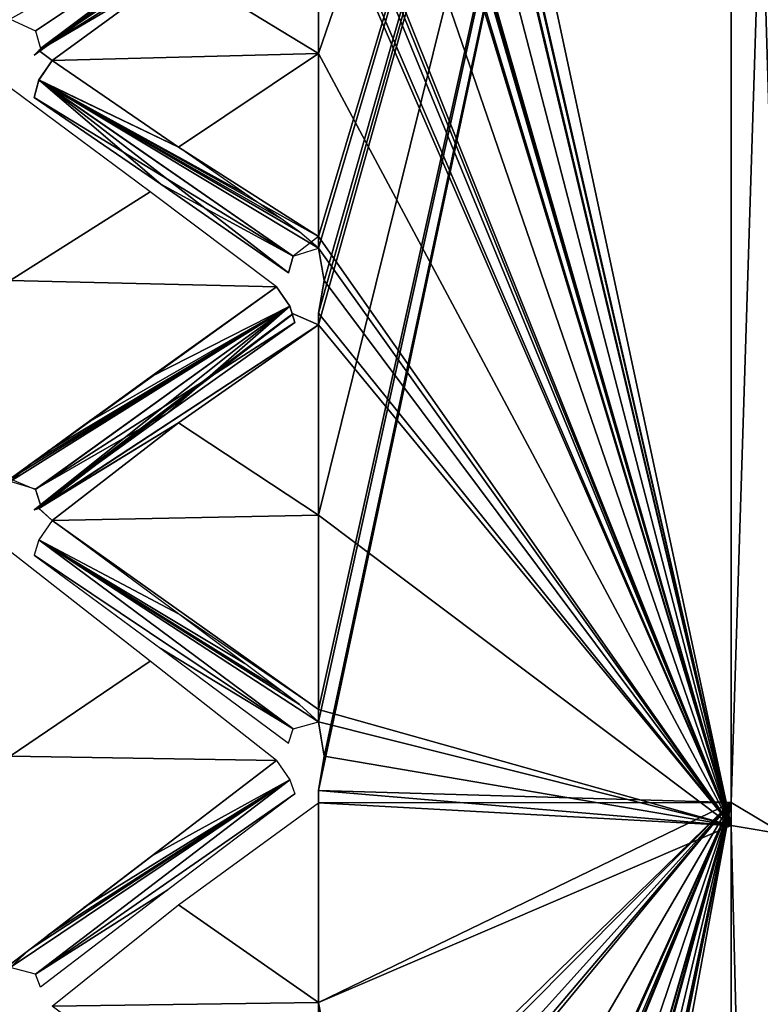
# Model space of a CAD drawing. Header units: inches. Extents: x -9.7 to 9.7, y -2.2 to 4.3.
# Tile 23 of 159: x -9.347 to -9.112, y -0.382 to -0.069. Entities that reach past the tile are written whole.
import ezdxf

# ---------------------------------------------------------------- set-up
doc = ezdxf.new("R2010")
doc.units = ezdxf.units.IN
doc.header["$LTSCALE"] = 81.481481
doc.header["$MEASUREMENT"] = 0
for name, color, linetype in [('12453', 7, 'CONTINUOUS'), ('12454', 7, 'CONTINUOUS'), ('12455', 7, 'CONTINUOUS'), ('12456', 7, 'CONTINUOUS'), ('12469', 7, 'CONTINUOUS'), ('12470', 7, 'CONTINUOUS'), ('12471', 7, 'CONTINUOUS'), ('12491', 7, 'CONTINUOUS'), ('12492', 7, 'CONTINUOUS'), ('12493', 7, 'CONTINUOUS'), ('12546', 7, 'CONTINUOUS'), ('12547', 7, 'CONTINUOUS'), ('12548', 7, 'CONTINUOUS'), ('12549', 7, 'CONTINUOUS'), ('12753', 7, 'CONTINUOUS'), ('12754', 7, 'CONTINUOUS'), ('12756', 7, 'CONTINUOUS'), ('12757', 7, 'CONTINUOUS'), ('12758', 7, 'CONTINUOUS'), ('12893', 7, 'CONTINUOUS'), ('12894', 7, 'CONTINUOUS'), ('12921', 7, 'CONTINUOUS'), ('12922', 7, 'CONTINUOUS'), ('13008', 7, 'CONTINUOUS'), ('13009', 7, 'CONTINUOUS')]:
    doc.layers.add(name, color=color, linetype=linetype)

msp = doc.modelspace()

# ---------------------------------------------------------------- linework, layer by layer
at = {"layer": '12453', "linetype": 'Continuous'}
for points in [[(-9.12095, -0.3179, 8.56133), (-9.102, 0.28157, 8.10278), (-9.12095, 0.30163, 8.10944), (-9.12095, -0.3179, 8.56133)], [(-9.102, -0.32925, 8.54398), (-9.102, 0.28157, 8.10278), (-9.12095, -0.3179, 8.56133), (-9.102, -0.32925, 8.54398)], [(-9.12095, -1.08472, 8.56372), (-9.102, -0.32925, 8.54398), (-9.12095, -0.3179, 8.56133), (-9.12095, -1.08472, 8.56372)], [(-9.102, -1.08152, 8.54371), (-9.102, -0.32925, 8.54398), (-9.12095, -1.08472, 8.56372), (-9.102, -1.08152, 8.54371)]]:
    msp.add_3dface(points, dxfattribs=at)
at = {"layer": '12454', "linetype": 'Continuous'}
for points in [[(-9.102, 0.28021, 6.65532), (-9.102, -0.32848, 6.21629), (-9.12095, 0.29706, 6.6443), (-9.102, 0.28021, 6.65532)], [(-9.12095, 0.29706, 6.6443), (-9.102, -0.32848, 6.21629), (-9.12095, -0.32528, 6.19628), (-9.12095, 0.29706, 6.6443)], [(-9.102, -0.32848, 6.21629), (-9.102, -1.08075, 6.21602), (-9.12095, -0.32528, 6.19628), (-9.102, -0.32848, 6.21629)], [(-9.12095, -0.32528, 6.19628), (-9.102, -1.08075, 6.21602), (-9.12095, -1.0921, 6.19867), (-9.12095, -0.32528, 6.19628)]]:
    msp.add_3dface(points, dxfattribs=at)
at = {"layer": '12455', "linetype": 'Continuous'}
for points in [[(-9.12095, 0.29706, 6.6443), (-9.12095, -0.32528, 6.19628), (-9.252, 0.28669, 6.61905), (-9.12095, 0.29706, 6.6443)], [(-9.252, 0.28669, 6.61905), (-9.12095, -0.32528, 6.19628), (-9.252, 0.24506, 6.56766), (-9.252, 0.28669, 6.61905)], [(-9.252, 0.24506, 6.56766), (-9.12095, -0.32528, 6.19628), (-9.25097, 0.23889, 6.56059), (-9.252, 0.24506, 6.56766)], [(-9.25097, 0.23889, 6.56059), (-9.12095, -0.32528, 6.19628), (-9.25029, 0.23474, 6.55588), (-9.25097, 0.23889, 6.56059)], [(-9.25029, 0.23474, 6.55588), (-9.12095, -0.32528, 6.19628), (-9.252, 0.22717, 6.54719), (-9.25029, 0.23474, 6.55588)], [(-9.252, 0.22717, 6.54719), (-9.12095, -0.32528, 6.19628), (-9.252, 0.22439, 6.5441), (-9.252, 0.22717, 6.54719)], [(-9.252, 0.22439, 6.5441), (-9.12095, -0.32528, 6.19628), (-9.252, 0.17888, 6.49612), (-9.252, 0.22439, 6.5441)], [(-9.252, 0.17888, 6.49612), (-9.12095, -0.32528, 6.19628), (-9.252, 0.1309, 6.45061), (-9.252, 0.17888, 6.49612)], [(-9.252, 0.1309, 6.45061), (-9.12095, -0.32528, 6.19628), (-9.252, 0.12781, 6.44783), (-9.252, 0.1309, 6.45061)], [(-9.252, 0.12781, 6.44783), (-9.12095, -0.32528, 6.19628), (-9.25029, 0.11913, 6.44027), (-9.252, 0.12781, 6.44783)], [(-9.25029, 0.11913, 6.44027), (-9.12095, -0.32528, 6.19628), (-9.252, 0.11049, 6.43265), (-9.25029, 0.11913, 6.44027)], [(-9.252, 0.11049, 6.43265), (-9.12095, -0.32528, 6.19628), (-9.252, 0.10734, 6.42994), (-9.252, 0.11049, 6.43265)], [(-9.252, 0.10734, 6.42994), (-9.12095, -0.32528, 6.19628), (-9.252, 0.05595, 6.38831), (-9.252, 0.10734, 6.42994)], [(-9.252, 0.05595, 6.38831), (-9.12095, -0.32528, 6.19628), (-9.252, 0.00244, 6.34945), (-9.252, 0.05595, 6.38831)], [(-9.252, 0.00244, 6.34945), (-9.12095, -0.32528, 6.19628), (-9.252, -0.00099, 6.34711), (-9.252, 0.00244, 6.34945)], [(-9.252, -0.00099, 6.34711), (-9.12095, -0.32528, 6.19628), (-9.25029, -0.01058, 6.34074), (-9.252, -0.00099, 6.34711)], [(-9.25029, -0.01058, 6.34074), (-9.12095, -0.32528, 6.19628), (-9.252, -0.02014, 6.33431), (-9.25029, -0.01058, 6.34074)], [(-9.252, -0.02014, 6.33431), (-9.12095, -0.32528, 6.19628), (-9.252, -0.02362, 6.33204), (-9.252, -0.02014, 6.33431)], [(-9.252, -0.02362, 6.33204), (-9.12095, -0.32528, 6.19628), (-9.252, -0.08, 6.29747), (-9.252, -0.02362, 6.33204)], [(-9.252, -0.08, 6.29747), (-9.12095, -0.32528, 6.19628), (-9.252, -0.13813, 6.26593), (-9.252, -0.08, 6.29747)], [(-9.252, -0.13813, 6.26593), (-9.12095, -0.32528, 6.19628), (-9.252, -0.14183, 6.26405), (-9.252, -0.13813, 6.26593)], [(-9.252, -0.14183, 6.26405), (-9.12095, -0.32528, 6.19628), (-9.25029, -0.15217, 6.25899), (-9.252, -0.14183, 6.26405)], [(-9.25029, -0.15217, 6.25899), (-9.12095, -0.32528, 6.19628), (-9.252, -0.16249, 6.25386), (-9.25029, -0.15217, 6.25899)], [(-9.252, -0.16249, 6.25386), (-9.12095, -0.32528, 6.19628), (-9.252, -0.16624, 6.25207), (-9.252, -0.16249, 6.25386)], [(-9.252, -0.16624, 6.25207), (-9.12095, -0.32528, 6.19628), (-9.252, -0.22665, 6.22515), (-9.252, -0.16624, 6.25207)], [(-9.252, -0.22665, 6.22515), (-9.12095, -0.32528, 6.19628), (-9.252, -0.28839, 6.20147), (-9.252, -0.22665, 6.22515)], [(-9.252, -0.28839, 6.20147), (-9.12095, -0.32528, 6.19628), (-9.252, -0.29231, 6.20009), (-9.252, -0.28839, 6.20147)], [(-9.252, -0.29231, 6.20009), (-9.12095, -0.32528, 6.19628), (-9.25029, -0.30322, 6.19643), (-9.252, -0.29231, 6.20009)], [(-9.25029, -0.30322, 6.19643), (-9.12095, -0.32528, 6.19628), (-9.252, -0.31412, 6.19269), (-9.25029, -0.30322, 6.19643)], [(-9.252, -0.31412, 6.19269), (-9.12095, -0.32528, 6.19628), (-9.252, -0.31807, 6.19139), (-9.252, -0.31412, 6.19269)], [(-9.252, -0.31807, 6.19139), (-9.12095, -0.32528, 6.19628), (-9.252, -0.38148, 6.17259), (-9.252, -0.31807, 6.19139)], [(-9.12095, -0.32528, 6.19628), (-9.12095, -1.0921, 6.19867), (-9.252, -0.38148, 6.17259), (-9.12095, -0.32528, 6.19628)], [(-9.252, -0.38148, 6.17259), (-9.12095, -1.0921, 6.19867), (-9.252, -0.44579, 6.15717), (-9.252, -0.38148, 6.17259)]]:
    msp.add_3dface(points, dxfattribs=at)
at = {"layer": '12456', "linetype": 'Continuous'}
for points in [[(-9.12095, -0.3179, 8.56133), (-9.12095, 0.30163, 8.10944), (-9.252, -0.31412, 8.56731), (-9.12095, -0.3179, 8.56133)], [(-9.252, -0.31412, 8.56731), (-9.12095, 0.30163, 8.10944), (-9.25029, -0.3033, 8.5636), (-9.252, -0.31412, 8.56731)], [(-9.25029, -0.3033, 8.5636), (-9.12095, 0.30163, 8.10944), (-9.252, -0.29231, 8.55991), (-9.25029, -0.3033, 8.5636)], [(-9.252, -0.29231, 8.55991), (-9.12095, 0.30163, 8.10944), (-9.252, -0.28839, 8.55853), (-9.252, -0.29231, 8.55991)], [(-9.252, -0.28839, 8.55853), (-9.12095, 0.30163, 8.10944), (-9.252, -0.22665, 8.53485), (-9.252, -0.28839, 8.55853)], [(-9.252, -0.22665, 8.53485), (-9.12095, 0.30163, 8.10944), (-9.252, -0.16624, 8.50793), (-9.252, -0.22665, 8.53485)], [(-9.252, -0.16624, 8.50793), (-9.12095, 0.30163, 8.10944), (-9.252, -0.16249, 8.50614), (-9.252, -0.16624, 8.50793)], [(-9.252, -0.16249, 8.50614), (-9.12095, 0.30163, 8.10944), (-9.25029, -0.15224, 8.50104), (-9.252, -0.16249, 8.50614)], [(-9.25029, -0.15224, 8.50104), (-9.12095, 0.30163, 8.10944), (-9.252, -0.14183, 8.49595), (-9.25029, -0.15224, 8.50104)], [(-9.252, -0.14183, 8.49595), (-9.12095, 0.30163, 8.10944), (-9.252, -0.13813, 8.49407), (-9.252, -0.14183, 8.49595)], [(-9.252, -0.13813, 8.49407), (-9.12095, 0.30163, 8.10944), (-9.252, -0.08, 8.46253), (-9.252, -0.13813, 8.49407)], [(-9.252, -0.08, 8.46253), (-9.12095, 0.30163, 8.10944), (-9.252, -0.02362, 8.42796), (-9.252, -0.08, 8.46253)], [(-9.252, -0.31807, 8.56861), (-9.12095, -0.3179, 8.56133), (-9.252, -0.31412, 8.56731), (-9.252, -0.31807, 8.56861)], [(-9.12095, -1.08472, 8.56372), (-9.12095, -0.3179, 8.56133), (-9.252, -1.02852, 8.58741), (-9.12095, -1.08472, 8.56372)], [(-9.252, -1.02852, 8.58741), (-9.12095, -0.3179, 8.56133), (-9.252, -0.96421, 8.60283), (-9.252, -1.02852, 8.58741)], [(-9.252, -0.96421, 8.60283), (-9.12095, -0.3179, 8.56133), (-9.252, -0.96015, 8.60368), (-9.252, -0.96421, 8.60283)], [(-9.252, -0.96015, 8.60368), (-9.12095, -0.3179, 8.56133), (-9.25029, -0.94891, 8.60588), (-9.252, -0.96015, 8.60368)], [(-9.25029, -0.94891, 8.60588), (-9.12095, -0.3179, 8.56133), (-9.252, -0.93756, 8.60818), (-9.25029, -0.94891, 8.60588)], [(-9.252, -0.93756, 8.60818), (-9.12095, -0.3179, 8.56133), (-9.252, -0.93347, 8.60894), (-9.252, -0.93756, 8.60818)], [(-9.252, -0.93347, 8.60894), (-9.12095, -0.3179, 8.56133), (-9.252, -0.86816, 8.61931), (-9.252, -0.93347, 8.60894)], [(-9.252, -0.86816, 8.61931), (-9.12095, -0.3179, 8.56133), (-9.252, -0.80238, 8.6262), (-9.252, -0.86816, 8.61931)], [(-9.252, -0.80238, 8.6262), (-9.12095, -0.3179, 8.56133), (-9.252, -0.79824, 8.62652), (-9.252, -0.80238, 8.6262)], [(-9.252, -0.79824, 8.62652), (-9.12095, -0.3179, 8.56133), (-9.25029, -0.78676, 8.62723), (-9.252, -0.79824, 8.62652)], [(-9.25029, -0.78676, 8.62723), (-9.12095, -0.3179, 8.56133), (-9.252, -0.77526, 8.62802), (-9.25029, -0.78676, 8.62723)], [(-9.252, -0.77526, 8.62802), (-9.12095, -0.3179, 8.56133), (-9.252, -0.77111, 8.62825), (-9.252, -0.77526, 8.62802)], [(-9.252, -0.77111, 8.62825), (-9.12095, -0.3179, 8.56133), (-9.252, -0.705, 8.63), (-9.252, -0.77111, 8.62825)], [(-9.252, -0.705, 8.63), (-9.12095, -0.3179, 8.56133), (-9.252, -0.63889, 8.62825), (-9.252, -0.705, 8.63)], [(-9.252, -0.63889, 8.62825), (-9.12095, -0.3179, 8.56133), (-9.252, -0.63474, 8.62802), (-9.252, -0.63889, 8.62825)], [(-9.252, -0.63474, 8.62802), (-9.12095, -0.3179, 8.56133), (-9.25029, -0.62332, 8.62724), (-9.252, -0.63474, 8.62802)], [(-9.25029, -0.62332, 8.62724), (-9.12095, -0.3179, 8.56133), (-9.252, -0.61176, 8.62652), (-9.25029, -0.62332, 8.62724)], [(-9.252, -0.61176, 8.62652), (-9.12095, -0.3179, 8.56133), (-9.252, -0.60762, 8.6262), (-9.252, -0.61176, 8.62652)], [(-9.252, -0.60762, 8.6262), (-9.12095, -0.3179, 8.56133), (-9.252, -0.54184, 8.61931), (-9.252, -0.60762, 8.6262)], [(-9.252, -0.54184, 8.61931), (-9.12095, -0.3179, 8.56133), (-9.252, -0.47652, 8.60894), (-9.252, -0.54184, 8.61931)], [(-9.252, -0.47652, 8.60894), (-9.12095, -0.3179, 8.56133), (-9.252, -0.47244, 8.60818), (-9.252, -0.47652, 8.60894)], [(-9.252, -0.47244, 8.60818), (-9.12095, -0.3179, 8.56133), (-9.25029, -0.46122, 8.60591), (-9.252, -0.47244, 8.60818)], [(-9.25029, -0.46122, 8.60591), (-9.12095, -0.3179, 8.56133), (-9.252, -0.44985, 8.60368), (-9.25029, -0.46122, 8.60591)], [(-9.252, -0.44985, 8.60368), (-9.12095, -0.3179, 8.56133), (-9.252, -0.44579, 8.60283), (-9.252, -0.44985, 8.60368)], [(-9.252, -0.44579, 8.60283), (-9.12095, -0.3179, 8.56133), (-9.252, -0.38148, 8.58741), (-9.252, -0.44579, 8.60283)], [(-9.252, -0.38148, 8.58741), (-9.12095, -0.3179, 8.56133), (-9.252, -0.31807, 8.56861), (-9.252, -0.38148, 8.58741)]]:
    msp.add_3dface(points, dxfattribs=at)
at = {"layer": '12469', "linetype": 'Continuous'}
for points in [[(-9.252, -0.02362, 6.33204), (-9.252, -0.08, 6.29747), (-9.29648, -0.05295, 6.31628), (-9.252, -0.02362, 6.33204)], [(-9.29648, -0.05295, 6.31628), (-9.252, -0.08, 6.29747), (-9.33663, -0.08222, 6.30131), (-9.29648, -0.05295, 6.31628)], [(-9.33663, -0.08222, 6.30131), (-9.252, -0.08, 6.29747), (-9.29648, -0.10981, 6.28345), (-9.33663, -0.08222, 6.30131)], [(-9.252, -0.08, 6.29747), (-9.252, -0.13813, 6.26593), (-9.29648, -0.10981, 6.28345), (-9.252, -0.08, 6.29747)]]:
    msp.add_3dface(points, dxfattribs=at)
at = {"layer": '12470', "linetype": 'Continuous'}
for points in [[(-9.252, -0.16624, 6.25207), (-9.252, -0.22665, 6.22515), (-9.29648, -0.19737, 6.24027), (-9.252, -0.16624, 6.25207)], [(-9.29648, -0.19737, 6.24027), (-9.252, -0.22665, 6.22515), (-9.33663, -0.22834, 6.22925), (-9.29648, -0.19737, 6.24027)], [(-9.252, -0.22665, 6.22515), (-9.252, -0.28839, 6.20147), (-9.33663, -0.22834, 6.22925), (-9.252, -0.22665, 6.22515)], [(-9.33663, -0.22834, 6.22925), (-9.252, -0.28839, 6.20147), (-9.29648, -0.25804, 6.21514), (-9.33663, -0.22834, 6.22925)]]:
    msp.add_3dface(points, dxfattribs=at)
at = {"layer": '12471', "linetype": 'Continuous'}
for points in [[(-9.252, -0.31807, 6.19139), (-9.252, -0.38148, 6.17259), (-9.29648, -0.35048, 6.18376), (-9.252, -0.31807, 6.19139)], [(-9.29648, -0.35048, 6.18376), (-9.252, -0.38148, 6.17259), (-9.33663, -0.38262, 6.17688), (-9.29648, -0.35048, 6.18376)], [(-9.252, -0.38148, 6.17259), (-9.252, -0.44579, 6.15717), (-9.33663, -0.38262, 6.17688), (-9.252, -0.38148, 6.17259)]]:
    msp.add_3dface(points, dxfattribs=at)
at = {"layer": '12491', "linetype": 'Continuous'}
for points in [[(-9.30208, -0.05145, 6.32896), (-9.26005, -0.02085, 6.33771), (-9.3424, -0.08051, 6.31389), (-9.30208, -0.05145, 6.32896)], [(-9.3424, -0.08051, 6.31389), (-9.26005, -0.02085, 6.33771), (-9.34087, -0.07905, 6.30668), (-9.3424, -0.08051, 6.31389)], [(-9.26005, -0.02085, 6.33771), (-9.252, -0.02362, 6.33204), (-9.34087, -0.07905, 6.30668), (-9.26005, -0.02085, 6.33771)], [(-9.252, -0.02362, 6.33204), (-9.29648, -0.05295, 6.31628), (-9.34087, -0.07905, 6.30668), (-9.252, -0.02362, 6.33204)], [(-9.29648, -0.05295, 6.31628), (-9.33663, -0.08222, 6.30131), (-9.34087, -0.07905, 6.30668), (-9.29648, -0.05295, 6.31628)]]:
    msp.add_3dface(points, dxfattribs=at)
at = {"layer": '12492', "linetype": 'Continuous'}
for points in [[(-9.33663, -0.08222, 6.30131), (-9.29648, -0.10981, 6.28345), (-9.34086, -0.08843, 6.30124), (-9.33663, -0.08222, 6.30131)], [(-9.3424, -0.09397, 6.30611), (-9.34086, -0.08843, 6.30124), (-9.30208, -0.12155, 6.28849), (-9.3424, -0.09397, 6.30611)], [(-9.29648, -0.10981, 6.28345), (-9.252, -0.13813, 6.26593), (-9.34086, -0.08843, 6.30124), (-9.29648, -0.10981, 6.28345)], [(-9.34086, -0.08843, 6.30124), (-9.252, -0.13813, 6.26593), (-9.26007, -0.14445, 6.26638), (-9.34086, -0.08843, 6.30124)], [(-9.30208, -0.12155, 6.28849), (-9.34086, -0.08843, 6.30124), (-9.2616, -0.1497, 6.27153), (-9.30208, -0.12155, 6.28849)], [(-9.2616, -0.1497, 6.27153), (-9.34086, -0.08843, 6.30124), (-9.26007, -0.14445, 6.26638), (-9.2616, -0.1497, 6.27153)]]:
    msp.add_3dface(points, dxfattribs=at)
at = {"layer": '12493', "linetype": 'Continuous'}
for points in [[(-9.30208, -0.19423, 6.25264), (-9.26005, -0.16275, 6.25733), (-9.3424, -0.225, 6.24149), (-9.30208, -0.19423, 6.25264)], [(-9.3424, -0.225, 6.24149), (-9.26005, -0.16275, 6.25733), (-9.34087, -0.2245, 6.23416), (-9.3424, -0.225, 6.24149)], [(-9.26005, -0.16275, 6.25733), (-9.252, -0.16624, 6.25207), (-9.34087, -0.2245, 6.23416), (-9.26005, -0.16275, 6.25733)], [(-9.2616, -0.16364, 6.26465), (-9.26005, -0.16275, 6.25733), (-9.30208, -0.19423, 6.25264), (-9.2616, -0.16364, 6.26465)], [(-9.252, -0.16624, 6.25207), (-9.29648, -0.19737, 6.24027), (-9.34087, -0.2245, 6.23416), (-9.252, -0.16624, 6.25207)], [(-9.29648, -0.19737, 6.24027), (-9.33663, -0.22834, 6.22925), (-9.34087, -0.2245, 6.23416), (-9.29648, -0.19737, 6.24027)]]:
    msp.add_3dface(points, dxfattribs=at)
at = {"layer": '12546', "linetype": 'Continuous'}
for points in [[(-9.29648, -0.25803, 8.54486), (-9.33663, -0.22834, 8.53075), (-9.34087, -0.23453, 8.52999), (-9.29648, -0.25803, 8.54486)], [(-9.34087, -0.23453, 8.52999), (-9.3424, -0.23936, 8.52445), (-9.26005, -0.29458, 8.55728), (-9.34087, -0.23453, 8.52999)], [(-9.252, -0.29231, 8.55991), (-9.34087, -0.23453, 8.52999), (-9.26005, -0.29458, 8.55728), (-9.252, -0.29231, 8.55991)], [(-9.252, -0.29231, 8.55991), (-9.25806, -0.28678, 8.55762), (-9.34087, -0.23453, 8.52999), (-9.252, -0.29231, 8.55991)], [(-9.25806, -0.28678, 8.55762), (-9.26399, -0.28233, 8.5557), (-9.34087, -0.23453, 8.52999), (-9.25806, -0.28678, 8.55762)], [(-9.26399, -0.28233, 8.5557), (-9.27544, -0.27374, 8.55194), (-9.34087, -0.23453, 8.52999), (-9.26399, -0.28233, 8.5557)], [(-9.27544, -0.27374, 8.55194), (-9.29648, -0.25803, 8.54486), (-9.34087, -0.23453, 8.52999), (-9.27544, -0.27374, 8.55194)], [(-9.3424, -0.23936, 8.52445), (-9.30208, -0.26901, 8.53833), (-9.26005, -0.29458, 8.55728), (-9.3424, -0.23936, 8.52445)], [(-9.30208, -0.26901, 8.53833), (-9.2616, -0.29913, 8.55147), (-9.26005, -0.29458, 8.55728), (-9.30208, -0.26901, 8.53833)]]:
    msp.add_3dface(points, dxfattribs=at)
at = {"layer": '12547', "linetype": 'Continuous'}
for points in [[(-9.252, -0.16624, 8.50793), (-9.26007, -0.16275, 8.50264), (-9.34086, -0.22451, 8.52587), (-9.252, -0.16624, 8.50793)], [(-9.26007, -0.16275, 8.50264), (-9.2616, -0.16364, 8.49535), (-9.34086, -0.22451, 8.52587), (-9.26007, -0.16275, 8.50264)], [(-9.2616, -0.16364, 8.49535), (-9.30208, -0.19423, 8.50736), (-9.34086, -0.22451, 8.52587), (-9.2616, -0.16364, 8.49535)], [(-9.29648, -0.19737, 8.51973), (-9.252, -0.16624, 8.50793), (-9.34086, -0.22451, 8.52587), (-9.29648, -0.19737, 8.51973)], [(-9.30208, -0.19423, 8.50736), (-9.3424, -0.225, 8.51851), (-9.34086, -0.22451, 8.52587), (-9.30208, -0.19423, 8.50736)], [(-9.33663, -0.22834, 8.53075), (-9.29648, -0.19737, 8.51973), (-9.34086, -0.22451, 8.52587), (-9.33663, -0.22834, 8.53075)]]:
    msp.add_3dface(points, dxfattribs=at)
at = {"layer": '12548', "linetype": 'Continuous'}
for points in [[(-9.29648, -0.10981, 8.47655), (-9.33663, -0.08222, 8.45869), (-9.34087, -0.08845, 8.45875), (-9.29648, -0.10981, 8.47655)], [(-9.34087, -0.08845, 8.45875), (-9.3424, -0.09397, 8.45389), (-9.26005, -0.14442, 8.49363), (-9.34087, -0.08845, 8.45875)], [(-9.252, -0.14183, 8.49595), (-9.34087, -0.08845, 8.45875), (-9.26005, -0.14442, 8.49363), (-9.252, -0.14183, 8.49595)], [(-9.252, -0.14183, 8.49595), (-9.25806, -0.13665, 8.49296), (-9.34087, -0.08845, 8.45875), (-9.252, -0.14183, 8.49595)], [(-9.25806, -0.13665, 8.49296), (-9.26399, -0.13248, 8.49047), (-9.34087, -0.08845, 8.45875), (-9.25806, -0.13665, 8.49296)], [(-9.26399, -0.13248, 8.49047), (-9.27544, -0.12446, 8.48562), (-9.34087, -0.08845, 8.45875), (-9.26399, -0.13248, 8.49047)], [(-9.27544, -0.12446, 8.48562), (-9.29648, -0.10981, 8.47655), (-9.34087, -0.08845, 8.45875), (-9.27544, -0.12446, 8.48562)], [(-9.3424, -0.09397, 8.45389), (-9.30208, -0.12155, 8.47152), (-9.26005, -0.14442, 8.49363), (-9.3424, -0.09397, 8.45389)], [(-9.30208, -0.12155, 8.47152), (-9.2616, -0.1497, 8.48847), (-9.26005, -0.14442, 8.49363), (-9.30208, -0.12155, 8.47152)]]:
    msp.add_3dface(points, dxfattribs=at)
at = {"layer": '12549', "linetype": 'Continuous'}
for points in [[(-9.252, -0.02362, 8.42796), (-9.26007, -0.02085, 8.42226), (-9.34086, -0.07905, 8.45335), (-9.252, -0.02362, 8.42796)], [(-9.26007, -0.02085, 8.42226), (-9.2616, -0.02269, 8.41514), (-9.34086, -0.07905, 8.45335), (-9.26007, -0.02085, 8.42226)], [(-9.2616, -0.02269, 8.41514), (-9.30208, -0.05145, 8.43104), (-9.34086, -0.07905, 8.45335), (-9.2616, -0.02269, 8.41514)], [(-9.29648, -0.05295, 8.44372), (-9.252, -0.02362, 8.42796), (-9.34086, -0.07905, 8.45335), (-9.29648, -0.05295, 8.44372)], [(-9.30208, -0.05145, 8.43104), (-9.3424, -0.08051, 8.44611), (-9.34086, -0.07905, 8.45335), (-9.30208, -0.05145, 8.43104)], [(-9.33663, -0.08222, 8.45869), (-9.29648, -0.05295, 8.44372), (-9.34086, -0.07905, 8.45335), (-9.33663, -0.08222, 8.45869)]]:
    msp.add_3dface(points, dxfattribs=at)
at = {"layer": '12753', "linetype": 'Continuous'}
for points in [[(-6.797, -0.28232, 25.69151), (-9.44142, -2.00779, 23.67721), (-9.44142, 0.49221, 21.17721), (-6.797, -0.28232, 25.69151)], [(-9.297, -2.05009, 23.92374), (-9.44142, -2.00779, 23.67721), (-6.797, -0.28232, 25.69151), (-9.297, -2.05009, 23.92374)]]:
    msp.add_3dface(points, dxfattribs=at)
at = {"layer": '12754', "linetype": 'Continuous'}
for points in [[(-9.297, -2.05009, 23.92374), (-6.797, -0.28232, 25.69151), (-6.60279, -0.30357, 25.87026), (-9.297, -2.05009, 23.92374)], [(-9.10279, -2.07134, 24.10249), (-9.297, -2.05009, 23.92374), (-6.60279, -0.30357, 25.87026), (-9.10279, -2.07134, 24.10249)]]:
    msp.add_3dface(points, dxfattribs=at)
at = {"layer": '12756', "linetype": 'Continuous'}
for points in [[(-6.96388, -0.16432, 25.80951), (-9.44142, 0.49221, 21.17721), (-9.6083, 0.61021, 21.29521), (-6.96388, -0.16432, 25.80951)], [(-6.797, -0.28232, 25.69151), (-9.44142, 0.49221, 21.17721), (-6.96388, -0.16432, 25.80951), (-6.797, -0.28232, 25.69151)]]:
    msp.add_3dface(points, dxfattribs=at)
at = {"layer": '12757', "linetype": 'Continuous'}
msp.add_3dface([(-9.46388, -1.93209, 24.04174), (-6.96388, -0.16432, 25.80951), (-9.6083, 0.61021, 21.29521), (-9.46388, -1.93209, 24.04174)], dxfattribs=at)
at = {"layer": '12758', "linetype": 'Continuous'}
for points in [[(-9.46388, -1.93209, 24.04174), (-9.22078, -2.10591, 24.30394), (-6.96388, -0.16432, 25.80951), (-9.46388, -1.93209, 24.04174)], [(-6.96388, -0.16432, 25.80951), (-9.22078, -2.10591, 24.30394), (-6.7208, -0.33813, 26.0717), (-6.96388, -0.16432, 25.80951)], [(-9.22078, -2.10591, 24.30394), (-8.85, -2.24231, 24.34812), (-6.7208, -0.33813, 26.0717), (-9.22078, -2.10591, 24.30394)]]:
    msp.add_3dface(points, dxfattribs=at)
at = {"layer": '12893', "linetype": 'Continuous'}
for points in [[(-9.35, -0.09089, 8.46875), (-9.35, -0.15214, 8.50109), (-9.30552, -0.12392, 8.48409), (-9.35, -0.09089, 8.46875)], [(-9.30552, -0.12392, 8.48409), (-9.35, -0.15214, 8.50109), (-9.26537, -0.1541, 8.49711), (-9.30552, -0.12392, 8.48409)], [(-9.35, -0.15214, 8.50109), (-9.35, -0.21509, 8.52999), (-9.26537, -0.1541, 8.49711), (-9.35, -0.15214, 8.50109)], [(-9.26537, -0.1541, 8.49711), (-9.35, -0.21509, 8.52999), (-9.30552, -0.18281, 8.51313), (-9.26537, -0.1541, 8.49711)]]:
    msp.add_3dface(points, dxfattribs=at)
at = {"layer": '12894', "linetype": 'Continuous'}
for points in [[(-9.35, -0.23825, 8.53959), (-9.35, -0.3032, 8.56366), (-9.30552, -0.273, 8.55049), (-9.35, -0.23825, 8.53959)], [(-9.30552, -0.273, 8.55049), (-9.35, -0.3032, 8.56366), (-9.26537, -0.30463, 8.55946), (-9.30552, -0.273, 8.55049)], [(-9.35, -0.3032, 8.56366), (-9.35, -0.36938, 8.5841), (-9.26537, -0.30463, 8.55946), (-9.35, -0.3032, 8.56366)], [(-9.26537, -0.30463, 8.55946), (-9.35, -0.36938, 8.5841), (-9.30552, -0.33518, 8.5716), (-9.26537, -0.30463, 8.55946)]]:
    msp.add_3dface(points, dxfattribs=at)
at = {"layer": '12921', "linetype": 'Continuous'}
for points in [[(-9.26114, -0.01919, 8.41612), (-9.35, -0.06917, 8.45621), (-9.34193, -0.07281, 8.45457), (-9.26114, -0.01919, 8.41612)], [(-9.3404, -0.07839, 8.44978), (-9.26114, -0.01919, 8.41612), (-9.34193, -0.07281, 8.45457), (-9.3404, -0.07839, 8.44978)], [(-9.29992, -0.05141, 8.43102), (-9.26114, -0.01919, 8.41612), (-9.3404, -0.07839, 8.44978), (-9.29992, -0.05141, 8.43102)]]:
    msp.add_3dface(points, dxfattribs=at)
at = {"layer": '12922', "linetype": 'Continuous'}
for points in [[(-9.26537, -0.1541, 8.49711), (-9.30552, -0.18281, 8.51313), (-9.26114, -0.1603, 8.49678), (-9.26537, -0.1541, 8.49711)], [(-9.30552, -0.18281, 8.51313), (-9.35, -0.21509, 8.52999), (-9.26114, -0.1603, 8.49678), (-9.30552, -0.18281, 8.51313)], [(-9.26114, -0.1603, 8.49678), (-9.35, -0.21509, 8.52999), (-9.34193, -0.21848, 8.5279), (-9.26114, -0.1603, 8.49678)], [(-9.3404, -0.22338, 8.52242), (-9.26114, -0.1603, 8.49678), (-9.34193, -0.21848, 8.5279), (-9.3404, -0.22338, 8.52242)], [(-9.29992, -0.19419, 8.50734), (-9.26114, -0.1603, 8.49678), (-9.3404, -0.22338, 8.52242), (-9.29992, -0.19419, 8.50734)], [(-9.2596, -0.16551, 8.49155), (-9.26114, -0.1603, 8.49678), (-9.29992, -0.19419, 8.50734), (-9.2596, -0.16551, 8.49155)]]:
    msp.add_3dface(points, dxfattribs=at)
at = {"layer": '13008', "linetype": 'Continuous'}
for points in [[(-9.30552, -0.33518, 6.1884), (-9.26537, -0.30463, 6.20054), (-9.26113, -0.31075, 6.2017), (-9.30552, -0.33518, 6.1884)], [(-9.35, -0.37037, 6.17562), (-9.26113, -0.31075, 6.2017), (-9.34195, -0.37245, 6.1784), (-9.35, -0.37037, 6.17562)], [(-9.35, -0.37037, 6.17562), (-9.34394, -0.3647, 6.17754), (-9.26113, -0.31075, 6.2017), (-9.35, -0.37037, 6.17562)], [(-9.34394, -0.3647, 6.17754), (-9.33801, -0.36012, 6.17917), (-9.26113, -0.31075, 6.2017), (-9.34394, -0.3647, 6.17754)], [(-9.26113, -0.31075, 6.2017), (-9.2596, -0.31521, 6.20754), (-9.34195, -0.37245, 6.1784), (-9.26113, -0.31075, 6.2017)], [(-9.33801, -0.36012, 6.17917), (-9.32656, -0.35131, 6.18236), (-9.26113, -0.31075, 6.2017), (-9.33801, -0.36012, 6.17917)], [(-9.32656, -0.35131, 6.18236), (-9.30552, -0.33518, 6.1884), (-9.26113, -0.31075, 6.2017), (-9.32656, -0.35131, 6.18236)], [(-9.2596, -0.31521, 6.20754), (-9.29992, -0.3457, 6.19563), (-9.34195, -0.37245, 6.1784), (-9.2596, -0.31521, 6.20754)], [(-9.29992, -0.3457, 6.19563), (-9.3404, -0.37662, 6.18449), (-9.34195, -0.37245, 6.1784), (-9.29992, -0.3457, 6.19563)]]:
    msp.add_3dface(points, dxfattribs=at)
at = {"layer": '13009', "linetype": 'Continuous'}
for points in [[(-9.30552, -0.18281, 6.24687), (-9.26537, -0.1541, 6.26289), (-9.26113, -0.16033, 6.26324), (-9.30552, -0.18281, 6.24687)], [(-9.35, -0.21603, 6.22961), (-9.26113, -0.16033, 6.26324), (-9.34195, -0.21846, 6.23209), (-9.35, -0.21603, 6.22961)], [(-9.35, -0.21603, 6.22961), (-9.34394, -0.21066, 6.23225), (-9.26113, -0.16033, 6.26324), (-9.35, -0.21603, 6.22961)], [(-9.34394, -0.21066, 6.23225), (-9.33801, -0.20634, 6.23446), (-9.26113, -0.16033, 6.26324), (-9.34394, -0.21066, 6.23225)], [(-9.26113, -0.16033, 6.26324), (-9.2596, -0.16551, 6.26845), (-9.34195, -0.21846, 6.23209), (-9.26113, -0.16033, 6.26324)], [(-9.33801, -0.20634, 6.23446), (-9.32656, -0.19801, 6.23877), (-9.26113, -0.16033, 6.26324), (-9.33801, -0.20634, 6.23446)], [(-9.32656, -0.19801, 6.23877), (-9.30552, -0.18281, 6.24687), (-9.26113, -0.16033, 6.26324), (-9.32656, -0.19801, 6.23877)], [(-9.2596, -0.16551, 6.26845), (-9.29992, -0.19419, 6.25266), (-9.34195, -0.21846, 6.23209), (-9.2596, -0.16551, 6.26845)], [(-9.29992, -0.19419, 6.25266), (-9.3404, -0.22338, 6.23758), (-9.34195, -0.21846, 6.23209), (-9.29992, -0.19419, 6.25266)]]:
    msp.add_3dface(points, dxfattribs=at)

doc.saveas('drawing.dxf')
